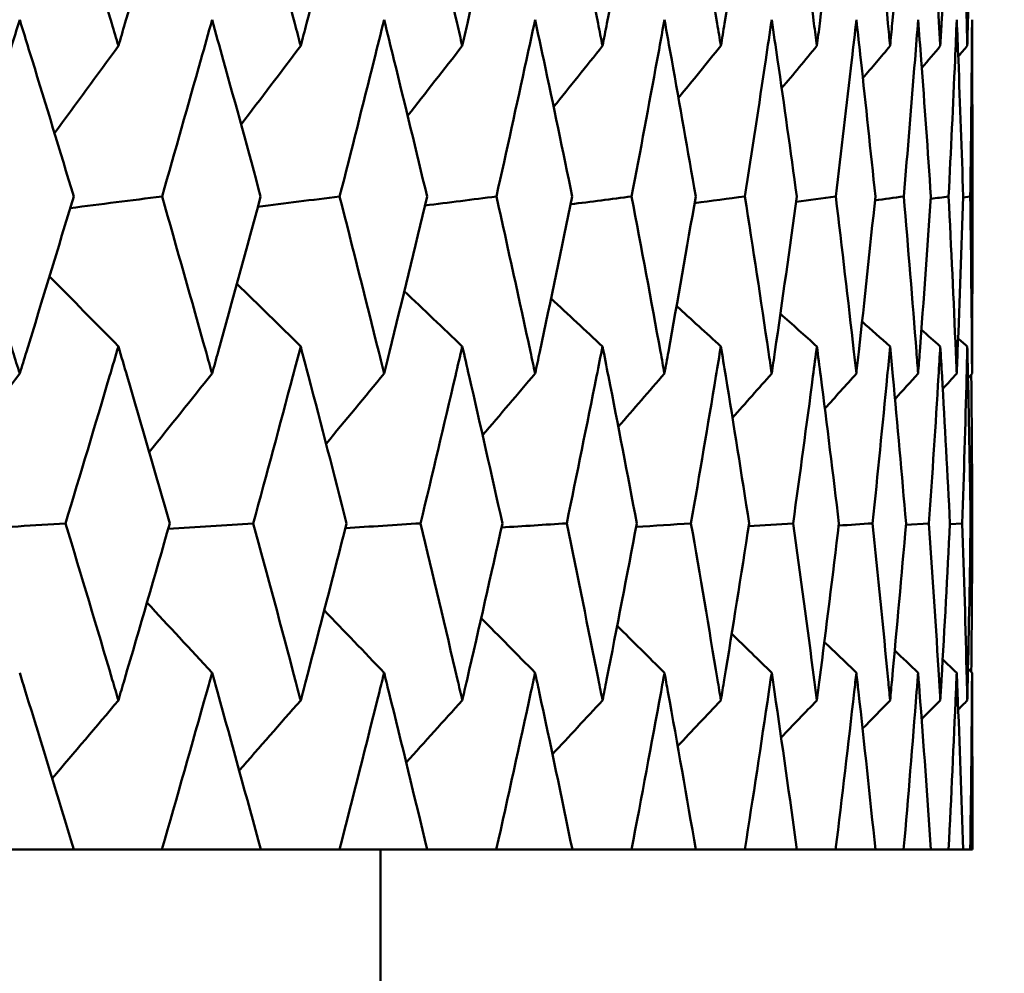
# Model space of a CAD drawing. Header units: millimetres. Extents: x 172 to 1631, y 500 to 2693.
# Tile 126 of 218: x 701.01 to 704.34, y 730.28 to 733.5. Entities that reach past the tile are written whole.
import ezdxf

# ---------------------------------------------------------------- set-up
doc = ezdxf.new("R2010")
doc.units = ezdxf.units.MM
doc.header["$LTSCALE"] = 10
doc.layers.add('Widoczne (ISO)', color=7, linetype='Continuous', lineweight=50)

msp = doc.modelspace()

# ---------------------------------------------------------------- linework, layer by layer
at = {"layer": 'Widoczne (ISO)'}
for p, q in [((704.2343, 733.1593), (704.2343, 732.6528)), ((704.2032, 732.903), (704.2271, 732.9064)), ((704.0097, 731.7959), (704.0878, 731.8012)), ((704.1584, 731.7983), (704.2003, 731.8012)), ((704.2284, 731.8008), (704.234, 731.8012)), ((704.2343, 730.9524), (704.2343, 730.6986)), ((700.8271, 730.6986), (701.198, 730.6986)), ((701.4955, 730.6986), (701.198, 730.6986)), ((701.4955, 730.6986), (701.8297, 730.6986)), ((702.0957, 730.6986), (701.8297, 730.6986)), ((702.0957, 730.6986), (702.392, 730.6986)), ((702.2343, 729.6986), (702.2343, 730.6986)), ((702.6255, 730.6986), (702.392, 730.6986)), ((702.6255, 730.6986), (702.8826, 730.6986)), ((703.0827, 730.6986), (702.8826, 730.6986)), ((703.0827, 730.6986), (703.2996, 730.6986)), ((703.4654, 730.6986), (703.2996, 730.6986)), ((703.4654, 730.6986), (703.6414, 730.6986)), ((703.7723, 730.6986), (703.6414, 730.6986)), ((703.7723, 730.6986), (703.9066, 730.6986)), ((704.0021, 730.6986), (703.9066, 730.6986)), ((704.0021, 730.6986), (704.0942, 730.6986)), ((704.1539, 730.6986), (704.0942, 730.6986)), ((704.1539, 730.6986), (704.2034, 730.6986)), ((704.2271, 730.6986), (704.2034, 730.6986)), ((704.2271, 730.6986), (704.2343, 730.6986))]:
    msp.add_line(p, q, dxfattribs=at)
msp.add_circle((684.2343, 768.6986), 50, dxfattribs=at)
for points, knots in [([(701.1708, 734.0132), (701.2232, 733.8391), (701.275, 733.6651), (701.3336, 733.4658), (701.3411, 733.4405), (701.3485, 733.4152)], [0.01556037, 0.01556037, 0.01556037, 0.01556037, 0.07555527, 0.07555527, 0.08428623, 0.08428623, 0.08428623, 0.08428623]), ([(701.3485, 733.4152), (701.3559, 733.4404), (701.3633, 733.4657), (701.4215, 733.665), (701.4717, 733.8391), (701.5213, 734.0132)], [0.06686277, 0.06686277, 0.06686277, 0.06686277, 0.07557848, 0.07557848, 0.13558897, 0.13558897, 0.13558897, 0.13558897]), ([(701.8053, 734.0132), (701.8523, 733.8391), (701.8988, 733.6651), (701.9513, 733.4658), (701.9579, 733.4405), (701.9645, 733.4152)], [0.01556037, 0.01556037, 0.01556037, 0.01556037, 0.07555527, 0.07555527, 0.08428623, 0.08428623, 0.08428623, 0.08428623]), ([(701.9645, 733.4152), (701.9712, 733.4404), (701.9778, 733.4657), (702.0298, 733.665), (702.0746, 733.8391), (702.1187, 734.0132)], [0.06686277, 0.06686277, 0.06686277, 0.06686277, 0.07557848, 0.07557848, 0.13558897, 0.13558897, 0.13558897, 0.13558897]), ([(702.3705, 734.0132), (702.412, 733.8391), (702.4529, 733.6651), (702.499, 733.4658), (702.5048, 733.4405), (702.5106, 733.4152)], [0.01556037, 0.01556037, 0.01556037, 0.01556037, 0.07555527, 0.07555527, 0.08428623, 0.08428623, 0.08428623, 0.08428623]), ([(702.5106, 733.4152), (702.5164, 733.4404), (702.5222, 733.4657), (702.5679, 733.665), (702.6071, 733.8391), (702.6455, 734.0132)], [0.06686277, 0.06686277, 0.06686277, 0.06686277, 0.07557848, 0.07557848, 0.13558897, 0.13558897, 0.13558897, 0.13558897]), ([(702.864, 734.0132), (702.8999, 733.8391), (702.9351, 733.6651), (702.9746, 733.4658), (702.9796, 733.4405), (702.9846, 733.4152)], [0.01556037, 0.01556037, 0.01556037, 0.01556037, 0.07555527, 0.07555527, 0.08428623, 0.08428623, 0.08428623, 0.08428623]), ([(702.9846, 733.4152), (702.9896, 733.4404), (702.9945, 733.4657), (703.0336, 733.665), (703.067, 733.8391), (703.0997, 734.0132)], [0.06686277, 0.06686277, 0.06686277, 0.06686277, 0.07557848, 0.07557848, 0.13558897, 0.13558897, 0.13558897, 0.13558897]), ([(703.2841, 734.0132), (703.3141, 733.8391), (703.3434, 733.6651), (703.3762, 733.4658), (703.3804, 733.4405), (703.3845, 733.4152)], [0.01556037, 0.01556037, 0.01556037, 0.01556037, 0.07555527, 0.07555527, 0.08428623, 0.08428623, 0.08428623, 0.08428623]), ([(703.3845, 733.4152), (703.3887, 733.4404), (703.3928, 733.4657), (703.4251, 733.665), (703.4526, 733.8391), (703.4794, 734.0132)], [0.06686277, 0.06686277, 0.06686277, 0.06686277, 0.07557848, 0.07557848, 0.13558897, 0.13558897, 0.13558897, 0.13558897]), ([(703.629, 734.0132), (703.653, 733.8391), (703.6764, 733.6651), (703.7023, 733.4658), (703.7056, 733.4405), (703.7089, 733.4152)], [0.01556037, 0.01556037, 0.01556037, 0.01556037, 0.07555527, 0.07555527, 0.08428623, 0.08428623, 0.08428623, 0.08428623]), ([(703.7089, 733.4152), (703.7122, 733.4404), (703.7154, 733.4657), (703.7409, 733.665), (703.7624, 733.8391), (703.7832, 734.0132)], [0.06686277, 0.06686277, 0.06686277, 0.06686277, 0.07557848, 0.07557848, 0.13558897, 0.13558897, 0.13558897, 0.13558897]), ([(703.8973, 734.0132), (703.9153, 733.8391), (703.9326, 733.6651), (703.9516, 733.4658), (703.954, 733.4405), (703.9564, 733.4152)], [0.01556037, 0.01556037, 0.01556037, 0.01556037, 0.07555527, 0.07555527, 0.08428623, 0.08428623, 0.08428623, 0.08428623]), ([(703.9564, 733.4152), (703.9588, 733.4404), (703.9612, 733.4657), (703.9797, 733.665), (703.9951, 733.8391), (704.0098, 734.0132)], [0.06686277, 0.06686277, 0.06686277, 0.06686277, 0.07557848, 0.07557848, 0.13558897, 0.13558897, 0.13558897, 0.13558897]), ([(704.0881, 734.0132), (704.1, 733.8391), (704.1111, 733.6651), (704.1231, 733.4658), (704.1246, 733.4405), (704.1261, 733.4152)], [0.01556037, 0.01556037, 0.01556037, 0.01556037, 0.07555527, 0.07555527, 0.08428623, 0.08428623, 0.08428623, 0.08428623]), ([(704.1261, 733.4152), (704.1276, 733.4404), (704.1291, 733.4657), (704.1405, 733.665), (704.1498, 733.8391), (704.1584, 734.0132)], [0.06686277, 0.06686277, 0.06686277, 0.06686277, 0.07557848, 0.07557848, 0.13558897, 0.13558897, 0.13558897, 0.13558897]), ([(704.2004, 734.0132), (704.2062, 733.8391), (704.2112, 733.6651), (704.2161, 733.4658), (704.2167, 733.4405), (704.2173, 733.4152)], [0.01556037, 0.01556037, 0.01556037, 0.01556037, 0.07555527, 0.07555527, 0.08428623, 0.08428623, 0.08428623, 0.08428623]), ([(704.2173, 733.4152), (704.2179, 733.4404), (704.2184, 733.4657), (704.2228, 733.665), (704.226, 733.8391), (704.2284, 734.0132)], [0.06686277, 0.06686277, 0.06686277, 0.06686277, 0.07557848, 0.07557848, 0.13558897, 0.13558897, 0.13558897, 0.13558897]), ([(701.015, 733.5039), (701.001, 733.4588), (700.987, 733.4137), (700.925, 733.2145), (700.8766, 733.0604), (700.8276, 732.9064)], [0.04598621, 0.04598621, 0.04598621, 0.04598621, 0.06155279, 0.06155279, 0.11473062, 0.11473062, 0.11473062, 0.11473062]), ([(701.1975, 732.9064), (701.151, 733.0604), (701.1041, 733.2145), (701.0429, 733.4137), (701.0289, 733.4588), (701.015, 733.5039)], [0.00838421, 0.00838421, 0.00838421, 0.00838421, 0.06155515, 0.06155515, 0.07712864, 0.07712864, 0.07712864, 0.07712864]), ([(701.6651, 733.5039), (701.6525, 733.4588), (701.6399, 733.4137), (701.584, 733.2145), (701.5402, 733.0604), (701.496, 732.9064)], [0.04598621, 0.04598621, 0.04598621, 0.04598621, 0.06155279, 0.06155279, 0.11473062, 0.11473062, 0.11473062, 0.11473062]), ([(701.8292, 732.9064), (701.7876, 733.0604), (701.7454, 733.2145), (701.6902, 733.4137), (701.6777, 733.4588), (701.6651, 733.5039)], [0.00838421, 0.00838421, 0.00838421, 0.00838421, 0.06155515, 0.06155515, 0.07712864, 0.07712864, 0.07712864, 0.07712864]), ([(702.2465, 733.5039), (702.2353, 733.4588), (702.2241, 733.4137), (702.1745, 733.2145), (702.1356, 733.0604), (702.0962, 732.9064)], [0.04598621, 0.04598621, 0.04598621, 0.04598621, 0.06155279, 0.06155279, 0.11473062, 0.11473062, 0.11473062, 0.11473062]), ([(702.3916, 732.9064), (702.3548, 733.0604), (702.3176, 733.2145), (702.2687, 733.4137), (702.2576, 733.4588), (702.2465, 733.5039)], [0.00838421, 0.00838421, 0.00838421, 0.00838421, 0.06155515, 0.06155515, 0.07712864, 0.07712864, 0.07712864, 0.07712864]), ([(702.7567, 733.5039), (702.7471, 733.4588), (702.7373, 733.4137), (702.6942, 733.2145), (702.6603, 733.0604), (702.6259, 732.9064)], [0.04598621, 0.04598621, 0.04598621, 0.04598621, 0.06155279, 0.06155279, 0.11473062, 0.11473062, 0.11473062, 0.11473062]), ([(702.8823, 732.9064), (702.8506, 733.0604), (702.8184, 733.2145), (702.7761, 733.4137), (702.7664, 733.4588), (702.7567, 733.5039)], [0.00838421, 0.00838421, 0.00838421, 0.00838421, 0.06155515, 0.06155515, 0.07712864, 0.07712864, 0.07712864, 0.07712864]), ([(703.1939, 733.5039), (703.1857, 733.4588), (703.1775, 733.4137), (703.141, 733.2145), (703.1123, 733.0604), (703.083, 732.9064)], [0.04598621, 0.04598621, 0.04598621, 0.04598621, 0.06155279, 0.06155279, 0.11473062, 0.11473062, 0.11473062, 0.11473062]), ([(703.2994, 732.9064), (703.2729, 733.0604), (703.2458, 733.2145), (703.2102, 733.4137), (703.2021, 733.4588), (703.1939, 733.5039)], [0.00838421, 0.00838421, 0.00838421, 0.00838421, 0.06155515, 0.06155515, 0.07712864, 0.07712864, 0.07712864, 0.07712864]), ([(703.5562, 733.5039), (703.5496, 733.4588), (703.5429, 733.4137), (703.5133, 733.2145), (703.4898, 733.0604), (703.4657, 732.9064)], [0.04598621, 0.04598621, 0.04598621, 0.04598621, 0.06155279, 0.06155279, 0.11473062, 0.11473062, 0.11473062, 0.11473062]), ([(703.6412, 732.9064), (703.62, 733.0604), (703.5983, 733.2145), (703.5694, 733.4137), (703.5629, 733.4588), (703.5562, 733.5039)], [0.00838421, 0.00838421, 0.00838421, 0.00838421, 0.06155515, 0.06155515, 0.07712864, 0.07712864, 0.07712864, 0.07712864]), ([(703.8423, 733.5039), (703.8373, 733.4588), (703.8322, 733.4137), (703.8094, 733.2145), (703.7913, 733.0604), (703.7725, 732.9064)], [0.04598621, 0.04598621, 0.04598621, 0.04598621, 0.06155279, 0.06155279, 0.11473062, 0.11473062, 0.11473062, 0.11473062]), ([(703.9065, 732.9064), (703.8906, 733.0604), (703.8743, 733.2145), (703.8524, 733.4137), (703.8474, 733.4588), (703.8423, 733.5039)], [0.00838421, 0.00838421, 0.00838421, 0.00838421, 0.06155515, 0.06155515, 0.07712864, 0.07712864, 0.07712864, 0.07712864]), ([(704.051, 733.5039), (704.0476, 733.4588), (704.0441, 733.4137), (704.0283, 733.2145), (704.0156, 733.0604), (704.0023, 732.9064)], [0.04598621, 0.04598621, 0.04598621, 0.04598621, 0.06155279, 0.06155279, 0.11473062, 0.11473062, 0.11473062, 0.11473062]), ([(704.0941, 732.9064), (704.0837, 733.0604), (704.0728, 733.2145), (704.0579, 733.4137), (704.0545, 733.4588), (704.051, 733.5039)], [0.00838421, 0.00838421, 0.00838421, 0.00838421, 0.06155515, 0.06155515, 0.07712864, 0.07712864, 0.07712864, 0.07712864]), ([(704.1815, 733.5039), (704.1797, 733.4588), (704.1778, 733.4137), (704.1691, 733.2145), (704.1618, 733.0604), (704.154, 732.9064)], [0.04598621, 0.04598621, 0.04598621, 0.04598621, 0.06155279, 0.06155279, 0.11473062, 0.11473062, 0.11473062, 0.11473062]), ([(704.2033, 732.9064), (704.1984, 733.0604), (704.193, 733.2145), (704.1852, 733.4137), (704.1834, 733.4588), (704.1815, 733.5039)], [0.00838421, 0.00838421, 0.00838421, 0.00838421, 0.06155515, 0.06155515, 0.07712864, 0.07712864, 0.07712864, 0.07712864]), ([(704.2333, 733.5039), (704.233, 733.4588), (704.2327, 733.4137), (704.2312, 733.2145), (704.2294, 733.0604), (704.2271, 732.9064)], [0.04598621, 0.04598621, 0.04598621, 0.04598621, 0.06155279, 0.06155279, 0.11473062, 0.11473062, 0.11473062, 0.11473062]), ([(704.2343, 733.1593), (704.2343, 733.229), (704.2341, 733.2988), (704.2337, 733.4137), (704.2335, 733.4588), (704.2333, 733.5039)], [0.0374812, 0.0374812, 0.0374812, 0.0374812, 0.06155515, 0.06155515, 0.07712864, 0.07712864, 0.07712864, 0.07712864]), ([(700.8276, 732.9064), (700.8831, 732.7312), (700.938, 732.5561), (700.9998, 732.3565), (701.0074, 732.332), (701.015, 732.3075)], [0.01044349, 0.01044349, 0.01044349, 0.01044349, 0.07085106, 0.07085106, 0.07930241, 0.07930241, 0.07930241, 0.07930241]), ([(701.015, 732.3075), (701.0225, 732.332), (701.0301, 732.3564), (701.0915, 732.556), (701.1448, 732.7312), (701.1975, 732.9064)], [0.06241522, 0.06241522, 0.06241522, 0.06241522, 0.0708546, 0.0708546, 0.13127416, 0.13127416, 0.13127416, 0.13127416]), ([(701.496, 732.9064), (701.5461, 732.7312), (701.5957, 732.5561), (701.6515, 732.3565), (701.6583, 732.332), (701.6651, 732.3075)], [0.01044349, 0.01044349, 0.01044349, 0.01044349, 0.07085106, 0.07085106, 0.07930241, 0.07930241, 0.07930241, 0.07930241]), ([(701.6651, 732.3075), (701.6719, 732.332), (701.6787, 732.3564), (701.7341, 732.556), (701.782, 732.7312), (701.8292, 732.9064)], [0.06241522, 0.06241522, 0.06241522, 0.06241522, 0.0708546, 0.0708546, 0.13127416, 0.13127416, 0.13127416, 0.13127416]), ([(702.0962, 732.9064), (702.1408, 732.7312), (702.1849, 732.5561), (702.2344, 732.3565), (702.2404, 732.332), (702.2465, 732.3075)], [0.01044349, 0.01044349, 0.01044349, 0.01044349, 0.07085106, 0.07085106, 0.07930241, 0.07930241, 0.07930241, 0.07930241]), ([(702.2465, 732.3075), (702.2525, 732.332), (702.2585, 732.3564), (702.3076, 732.556), (702.3499, 732.7312), (702.3916, 732.9064)], [0.06241522, 0.06241522, 0.06241522, 0.06241522, 0.0708546, 0.0708546, 0.13127416, 0.13127416, 0.13127416, 0.13127416]), ([(702.6259, 732.9064), (702.6649, 732.7312), (702.7033, 732.5561), (702.7462, 732.3565), (702.7515, 732.332), (702.7567, 732.3075)], [0.01044349, 0.01044349, 0.01044349, 0.01044349, 0.07085106, 0.07085106, 0.07930241, 0.07930241, 0.07930241, 0.07930241]), ([(702.7567, 732.3075), (702.762, 732.332), (702.7672, 732.3564), (702.8097, 732.556), (702.8464, 732.7312), (702.8823, 732.9064)], [0.06241522, 0.06241522, 0.06241522, 0.06241522, 0.0708546, 0.0708546, 0.13127416, 0.13127416, 0.13127416, 0.13127416]), ([(703.083, 732.9064), (703.1162, 732.7312), (703.1487, 732.5561), (703.185, 732.3565), (703.1895, 732.332), (703.1939, 732.3075)], [0.01044349, 0.01044349, 0.01044349, 0.01044349, 0.07085106, 0.07085106, 0.07930241, 0.07930241, 0.07930241, 0.07930241]), ([(703.1939, 732.3075), (703.1983, 732.332), (703.2027, 732.3564), (703.2386, 732.556), (703.2693, 732.7312), (703.2994, 732.9064)], [0.06241522, 0.06241522, 0.06241522, 0.06241522, 0.0708546, 0.0708546, 0.13127416, 0.13127416, 0.13127416, 0.13127416]), ([(703.4657, 732.9064), (703.493, 732.7312), (703.5196, 732.5561), (703.549, 732.3565), (703.5527, 732.332), (703.5562, 732.3075)], [0.01044349, 0.01044349, 0.01044349, 0.01044349, 0.07085106, 0.07085106, 0.07930241, 0.07930241, 0.07930241, 0.07930241]), ([(703.5562, 732.3075), (703.5598, 732.332), (703.5634, 732.3564), (703.5924, 732.556), (703.6172, 732.7312), (703.6412, 732.9064)], [0.06241522, 0.06241522, 0.06241522, 0.06241522, 0.0708546, 0.0708546, 0.13127416, 0.13127416, 0.13127416, 0.13127416]), ([(703.7725, 732.9064), (703.7938, 732.7312), (703.8143, 732.5561), (703.8368, 732.3565), (703.8396, 732.332), (703.8423, 732.3075)], [0.01044349, 0.01044349, 0.01044349, 0.01044349, 0.07085106, 0.07085106, 0.07930241, 0.07930241, 0.07930241, 0.07930241]), ([(703.8423, 732.3075), (703.8451, 732.332), (703.8478, 732.3564), (703.8699, 732.556), (703.8885, 732.7312), (703.9065, 732.9064)], [0.06241522, 0.06241522, 0.06241522, 0.06241522, 0.0708546, 0.0708546, 0.13127416, 0.13127416, 0.13127416, 0.13127416]), ([(704.0023, 732.9064), (704.0174, 732.7312), (704.0317, 732.5561), (704.0473, 732.3565), (704.0492, 732.332), (704.051, 732.3075)], [0.01044349, 0.01044349, 0.01044349, 0.01044349, 0.07085106, 0.07085106, 0.07930241, 0.07930241, 0.07930241, 0.07930241]), ([(704.051, 732.3075), (704.0529, 732.332), (704.0548, 732.3564), (704.0698, 732.556), (704.0823, 732.7312), (704.0941, 732.9064)], [0.06241522, 0.06241522, 0.06241522, 0.06241522, 0.0708546, 0.0708546, 0.13127416, 0.13127416, 0.13127416, 0.13127416]), ([(704.154, 732.9064), (704.1629, 732.7312), (704.171, 732.5561), (704.1795, 732.3565), (704.1805, 732.332), (704.1815, 732.3075)], [0.01044349, 0.01044349, 0.01044349, 0.01044349, 0.07085106, 0.07085106, 0.07930241, 0.07930241, 0.07930241, 0.07930241]), ([(704.1815, 732.3075), (704.1825, 732.332), (704.1835, 732.3564), (704.1915, 732.556), (704.1978, 732.7312), (704.2033, 732.9064)], [0.06241522, 0.06241522, 0.06241522, 0.06241522, 0.0708546, 0.0708546, 0.13127416, 0.13127416, 0.13127416, 0.13127416]), ([(704.2271, 732.9064), (704.2297, 732.7312), (704.2317, 732.5561), (704.233, 732.3565), (704.2332, 732.332), (704.2333, 732.3075)], [0.01044349, 0.01044349, 0.01044349, 0.01044349, 0.07085106, 0.07085106, 0.07930241, 0.07930241, 0.07930241, 0.07930241]), ([(704.2333, 732.3075), (704.2334, 732.332), (704.2336, 732.3564), (704.2341, 732.4715), (704.2343, 732.5621), (704.2343, 732.6528)], [0.06241522, 0.06241522, 0.06241522, 0.06241522, 0.0708546, 0.0708546, 0.10211856, 0.10211856, 0.10211856, 0.10211856]), ([(701.3485, 732.3995), (701.3386, 732.366), (701.3288, 732.3326), (701.2698, 732.1332), (701.2201, 731.9672), (701.1698, 731.8012)], [0.04993807, 0.04993807, 0.04993807, 0.04993807, 0.0614821, 0.0614821, 0.11877783, 0.11877783, 0.11877783, 0.11877783]), ([(701.5222, 731.8012), (701.4747, 731.9672), (701.4266, 732.1331), (701.3682, 732.3325), (701.3583, 732.366), (701.3485, 732.3995)], [0.00418374, 0.00418374, 0.00418374, 0.00418374, 0.06147247, 0.06147247, 0.07302352, 0.07302352, 0.07302352, 0.07302352]), ([(701.9645, 732.3995), (701.9557, 732.366), (701.9469, 732.3326), (701.8941, 732.1332), (701.8495, 731.9672), (701.8044, 731.8012)], [0.04993807, 0.04993807, 0.04993807, 0.04993807, 0.0614821, 0.0614821, 0.11877783, 0.11877783, 0.11877783, 0.11877783]), ([(702.1196, 731.8012), (702.0773, 731.9672), (702.0344, 732.1331), (701.9821, 732.3325), (701.9734, 732.366), (701.9645, 732.3995)], [0.00418374, 0.00418374, 0.00418374, 0.00418374, 0.06147247, 0.06147247, 0.07302352, 0.07302352, 0.07302352, 0.07302352]), ([(702.5106, 732.3995), (702.5029, 732.366), (702.4951, 732.3326), (702.4487, 732.1332), (702.4095, 731.9672), (702.3697, 731.8012)], [0.04993807, 0.04993807, 0.04993807, 0.04993807, 0.0614821, 0.0614821, 0.11877783, 0.11877783, 0.11877783, 0.11877783]), ([(702.6463, 731.8012), (702.6094, 731.9672), (702.5719, 732.1331), (702.5261, 732.3325), (702.5184, 732.366), (702.5106, 732.3995)], [0.00418374, 0.00418374, 0.00418374, 0.00418374, 0.06147247, 0.06147247, 0.07302352, 0.07302352, 0.07302352, 0.07302352]), ([(702.9846, 732.3995), (702.9779, 732.366), (702.9713, 732.3326), (702.9315, 732.1332), (702.8977, 731.9672), (702.8634, 731.8012)], [0.04993807, 0.04993807, 0.04993807, 0.04993807, 0.0614821, 0.0614821, 0.11877783, 0.11877783, 0.11877783, 0.11877783]), ([(703.1004, 731.8012), (703.069, 731.9672), (703.037, 732.1331), (702.9978, 732.3325), (702.9912, 732.366), (702.9846, 732.3995)], [0.00418374, 0.00418374, 0.00418374, 0.00418374, 0.06147247, 0.06147247, 0.07302352, 0.07302352, 0.07302352, 0.07302352]), ([(703.3845, 732.3995), (703.379, 732.366), (703.3735, 732.3326), (703.3405, 732.1332), (703.3123, 731.9672), (703.2835, 731.8012)], [0.04993807, 0.04993807, 0.04993807, 0.04993807, 0.0614821, 0.0614821, 0.11877783, 0.11877783, 0.11877783, 0.11877783]), ([(703.48, 731.8012), (703.4543, 731.9672), (703.4279, 732.1331), (703.3955, 732.3325), (703.39, 732.366), (703.3845, 732.3995)], [0.00418374, 0.00418374, 0.00418374, 0.00418374, 0.06147247, 0.06147247, 0.07302352, 0.07302352, 0.07302352, 0.07302352]), ([(703.7089, 732.3995), (703.7046, 732.366), (703.7002, 732.3326), (703.674, 732.1332), (703.6516, 731.9672), (703.6285, 731.8012)], [0.04993807, 0.04993807, 0.04993807, 0.04993807, 0.0614821, 0.0614821, 0.11877783, 0.11877783, 0.11877783, 0.11877783]), ([(703.7836, 731.8012), (703.7637, 731.9672), (703.7431, 732.1331), (703.7175, 732.3325), (703.7132, 732.366), (703.7089, 732.3995)], [0.00418374, 0.00418374, 0.00418374, 0.00418374, 0.06147247, 0.06147247, 0.07302352, 0.07302352, 0.07302352, 0.07302352]), ([(703.9564, 732.3995), (703.9532, 732.366), (703.9501, 732.3326), (703.9309, 732.1332), (703.9143, 731.9672), (703.897, 731.8012)], [0.04993807, 0.04993807, 0.04993807, 0.04993807, 0.0614821, 0.0614821, 0.11877783, 0.11877783, 0.11877783, 0.11877783]), ([(704.0101, 731.8012), (703.996, 731.9672), (703.9812, 732.1331), (703.9627, 732.3325), (703.9596, 732.366), (703.9564, 732.3995)], [0.00418374, 0.00418374, 0.00418374, 0.00418374, 0.06147247, 0.06147247, 0.07302352, 0.07302352, 0.07302352, 0.07302352]), ([(704.1261, 732.3995), (704.1241, 732.366), (704.1221, 732.3326), (704.11, 732.1332), (704.0993, 731.9672), (704.0878, 731.8012)], [0.04993807, 0.04993807, 0.04993807, 0.04993807, 0.0614821, 0.0614821, 0.11877783, 0.11877783, 0.11877783, 0.11877783]), ([(704.1586, 731.8012), (704.1504, 731.9672), (704.1415, 732.1331), (704.13, 732.3325), (704.1281, 732.366), (704.1261, 732.3995)], [0.00418374, 0.00418374, 0.00418374, 0.00418374, 0.06147247, 0.06147247, 0.07302352, 0.07302352, 0.07302352, 0.07302352]), ([(704.2173, 732.3995), (704.2165, 732.366), (704.2157, 732.3326), (704.2107, 732.1332), (704.2058, 731.9672), (704.2003, 731.8012)], [0.04993807, 0.04993807, 0.04993807, 0.04993807, 0.0614821, 0.0614821, 0.11877783, 0.11877783, 0.11877783, 0.11877783]), ([(704.2284, 731.8012), (704.2261, 731.9672), (704.2232, 732.1331), (704.2188, 732.3325), (704.2181, 732.366), (704.2173, 732.3995)], [0.00418374, 0.00418374, 0.00418374, 0.00418374, 0.06147247, 0.06147247, 0.07302352, 0.07302352, 0.07302352, 0.07302352]), ([(704.2307, 732.3047), (704.2307, 732.3028), (704.2307, 732.301), (704.2325, 732.1332), (704.2336, 731.9672), (704.234, 731.8012)], [0.06084734, 0.06084734, 0.06084734, 0.06084734, 0.0614821, 0.0614821, 0.11877783, 0.11877783, 0.11877783, 0.11877783]), ([(701.1698, 731.8012), (701.2231, 731.625), (701.2758, 731.4487), (701.3348, 731.2493), (701.3416, 731.2261), (701.3485, 731.2028)], [0.00523804, 0.00523804, 0.00523804, 0.00523804, 0.06606705, 0.06606705, 0.07409033, 0.07409033, 0.07409033, 0.07409033]), ([(701.3485, 731.2028), (701.3553, 731.226), (701.3622, 731.2493), (701.4207, 731.4487), (701.4718, 731.6249), (701.5222, 731.8012)], [0.05804162, 0.05804162, 0.05804162, 0.05804162, 0.06605559, 0.06605559, 0.12689392, 0.12689392, 0.12689392, 0.12689392]), ([(701.8044, 731.8012), (701.8523, 731.625), (701.8995, 731.4487), (701.9523, 731.2493), (701.9584, 731.2261), (701.9645, 731.2028)], [0.00523804, 0.00523804, 0.00523804, 0.00523804, 0.06606705, 0.06606705, 0.07409033, 0.07409033, 0.07409033, 0.07409033]), ([(701.9645, 731.2028), (701.9707, 731.226), (701.9768, 731.2493), (702.0291, 731.4487), (702.0747, 731.6249), (702.1196, 731.8012)], [0.05804162, 0.05804162, 0.05804162, 0.05804162, 0.06605559, 0.06605559, 0.12689392, 0.12689392, 0.12689392, 0.12689392]), ([(702.3697, 731.8012), (702.4119, 731.625), (702.4535, 731.4487), (702.4999, 731.2493), (702.5052, 731.2261), (702.5106, 731.2028)], [0.00523804, 0.00523804, 0.00523804, 0.00523804, 0.06606705, 0.06606705, 0.07409033, 0.07409033, 0.07409033, 0.07409033]), ([(702.5106, 731.2028), (702.516, 731.226), (702.5213, 731.2493), (702.5673, 731.4487), (702.6071, 731.6249), (702.6463, 731.8012)], [0.05804162, 0.05804162, 0.05804162, 0.05804162, 0.06605559, 0.06605559, 0.12689392, 0.12689392, 0.12689392, 0.12689392]), ([(702.8634, 731.8012), (702.8998, 731.625), (702.9356, 731.4487), (702.9753, 731.2493), (702.98, 731.2261), (702.9846, 731.2028)], [0.00523804, 0.00523804, 0.00523804, 0.00523804, 0.06606705, 0.06606705, 0.07409033, 0.07409033, 0.07409033, 0.07409033]), ([(702.9846, 731.2028), (702.9892, 731.226), (702.9938, 731.2493), (703.0331, 731.4487), (703.0671, 731.6249), (703.1004, 731.8012)], [0.05804162, 0.05804162, 0.05804162, 0.05804162, 0.06605559, 0.06605559, 0.12689392, 0.12689392, 0.12689392, 0.12689392]), ([(703.2835, 731.8012), (703.3141, 731.625), (703.3439, 731.4487), (703.3769, 731.2493), (703.3807, 731.2261), (703.3845, 731.2028)], [0.00523804, 0.00523804, 0.00523804, 0.00523804, 0.06606705, 0.06606705, 0.07409033, 0.07409033, 0.07409033, 0.07409033]), ([(703.3845, 731.2028), (703.3883, 731.226), (703.3921, 731.2493), (703.4247, 731.4487), (703.4527, 731.6249), (703.48, 731.8012)], [0.05804162, 0.05804162, 0.05804162, 0.05804162, 0.06605559, 0.06605559, 0.12689392, 0.12689392, 0.12689392, 0.12689392]), ([(703.6285, 731.8012), (703.653, 731.625), (703.6768, 731.4487), (703.7029, 731.2493), (703.7059, 731.2261), (703.7089, 731.2028)], [0.00523804, 0.00523804, 0.00523804, 0.00523804, 0.06606705, 0.06606705, 0.07409033, 0.07409033, 0.07409033, 0.07409033]), ([(703.7089, 731.2028), (703.7119, 731.226), (703.7149, 731.2493), (703.7405, 731.4487), (703.7625, 731.6249), (703.7836, 731.8012)], [0.05804162, 0.05804162, 0.05804162, 0.05804162, 0.06605559, 0.06605559, 0.12689392, 0.12689392, 0.12689392, 0.12689392]), ([(703.897, 731.8012), (703.9153, 731.625), (703.9329, 731.4487), (703.952, 731.2493), (703.9542, 731.2261), (703.9564, 731.2028)], [0.00523804, 0.00523804, 0.00523804, 0.00523804, 0.06606705, 0.06606705, 0.07409033, 0.07409033, 0.07409033, 0.07409033]), ([(703.9564, 731.2028), (703.9586, 731.226), (703.9608, 731.2493), (703.9794, 731.4487), (703.9952, 731.6249), (704.0101, 731.8012)], [0.05804162, 0.05804162, 0.05804162, 0.05804162, 0.06605559, 0.06605559, 0.12689392, 0.12689392, 0.12689392, 0.12689392]), ([(704.0878, 731.8012), (704.0999, 731.625), (704.1113, 731.4487), (704.1233, 731.2493), (704.1247, 731.2261), (704.1261, 731.2028)], [0.00523804, 0.00523804, 0.00523804, 0.00523804, 0.06606705, 0.06606705, 0.07409033, 0.07409033, 0.07409033, 0.07409033]), ([(704.1261, 731.2028), (704.1275, 731.226), (704.1288, 731.2493), (704.1404, 731.4487), (704.1499, 731.6249), (704.1586, 731.8012)], [0.05804162, 0.05804162, 0.05804162, 0.05804162, 0.06605559, 0.06605559, 0.12689392, 0.12689392, 0.12689392, 0.12689392]), ([(704.2003, 731.8012), (704.2062, 731.625), (704.2113, 731.4487), (704.2162, 731.2493), (704.2167, 731.2261), (704.2173, 731.2028)], [0.00523804, 0.00523804, 0.00523804, 0.00523804, 0.06606705, 0.06606705, 0.07409033, 0.07409033, 0.07409033, 0.07409033]), ([(704.2173, 731.2028), (704.2178, 731.226), (704.2183, 731.2493), (704.2228, 731.4487), (704.226, 731.6249), (704.2284, 731.8012)], [0.05804162, 0.05804162, 0.05804162, 0.05804162, 0.06605559, 0.06605559, 0.12689392, 0.12689392, 0.12689392, 0.12689392]), ([(701.198, 730.6986), (701.1443, 730.8762), (701.09, 731.0539), (701.0283, 731.2531), (701.0217, 731.2747), (701.015, 731.2962)], [0, 0, 0, 0, 0.06135239, 0.06135239, 0.06879633, 0.06879633, 0.06879633, 0.06879633]), ([(701.6651, 731.2962), (701.6591, 731.2747), (701.6531, 731.2531), (701.5972, 731.0539), (701.5467, 730.8763), (701.4955, 730.6986)], [0.05393723, 0.05393723, 0.05393723, 0.05393723, 0.06137399, 0.06137399, 0.12273355, 0.12273355, 0.12273355, 0.12273355]), ([(701.8297, 730.6986), (701.7815, 730.8762), (701.7327, 731.0539), (701.6772, 731.2531), (701.6711, 731.2747), (701.6651, 731.2962)], [0, 0, 0, 0, 0.06135239, 0.06135239, 0.06879633, 0.06879633, 0.06879633, 0.06879633]), ([(702.2465, 731.2962), (702.2411, 731.2747), (702.2358, 731.2531), (702.1862, 731.0539), (702.1413, 730.8763), (702.0957, 730.6986)], [0.05393723, 0.05393723, 0.05393723, 0.05393723, 0.06137399, 0.06137399, 0.12273355, 0.12273355, 0.12273355, 0.12273355]), ([(702.392, 730.6986), (702.3495, 730.8762), (702.3063, 731.0539), (702.2571, 731.2531), (702.2518, 731.2747), (702.2465, 731.2962)], [0, 0, 0, 0, 0.06135239, 0.06135239, 0.06879633, 0.06879633, 0.06879633, 0.06879633]), ([(702.7567, 731.2962), (702.7521, 731.2747), (702.7475, 731.2531), (702.7044, 731.0539), (702.6653, 730.8763), (702.6255, 730.6986)], [0.05393723, 0.05393723, 0.05393723, 0.05393723, 0.06137399, 0.06137399, 0.12273355, 0.12273355, 0.12273355, 0.12273355]), ([(702.8826, 730.6986), (702.846, 730.8762), (702.8086, 731.0539), (702.766, 731.2531), (702.7614, 731.2747), (702.7567, 731.2962)], [0, 0, 0, 0, 0.06135239, 0.06135239, 0.06879633, 0.06879633, 0.06879633, 0.06879633]), ([(703.1939, 731.2962), (703.19, 731.2747), (703.1861, 731.2531), (703.1497, 731.0539), (703.1166, 730.8763), (703.0827, 730.6986)], [0.05393723, 0.05393723, 0.05393723, 0.05393723, 0.06137399, 0.06137399, 0.12273355, 0.12273355, 0.12273355, 0.12273355]), ([(703.2996, 730.6986), (703.269, 730.8762), (703.2377, 731.0539), (703.2017, 731.2531), (703.1978, 731.2747), (703.1939, 731.2962)], [0, 0, 0, 0, 0.06135239, 0.06135239, 0.06879633, 0.06879633, 0.06879633, 0.06879633]), ([(703.5562, 731.2962), (703.5531, 731.2747), (703.5499, 731.2531), (703.5204, 731.0539), (703.4933, 730.8763), (703.4654, 730.6986)], [0.05393723, 0.05393723, 0.05393723, 0.05393723, 0.06137399, 0.06137399, 0.12273355, 0.12273355, 0.12273355, 0.12273355]), ([(703.6414, 730.6986), (703.6169, 730.8762), (703.5917, 731.0539), (703.5626, 731.2531), (703.5594, 731.2747), (703.5562, 731.2962)], [0, 0, 0, 0, 0.06135239, 0.06135239, 0.06879633, 0.06879633, 0.06879633, 0.06879633]), ([(703.8423, 731.2962), (703.8399, 731.2747), (703.8375, 731.2531), (703.8149, 731.0539), (703.794, 730.8763), (703.7723, 730.6986)], [0.05393723, 0.05393723, 0.05393723, 0.05393723, 0.06137399, 0.06137399, 0.12273355, 0.12273355, 0.12273355, 0.12273355]), ([(703.9066, 730.6986), (703.8883, 730.8762), (703.8693, 731.0539), (703.8472, 731.2531), (703.8447, 731.2747), (703.8423, 731.2962)], [0, 0, 0, 0, 0.06135239, 0.06135239, 0.06879633, 0.06879633, 0.06879633, 0.06879633]), ([(704.051, 731.2962), (704.0494, 731.2747), (704.0477, 731.2531), (704.0322, 731.0539), (704.0175, 730.8763), (704.0021, 730.6986)], [0.05393723, 0.05393723, 0.05393723, 0.05393723, 0.06137399, 0.06137399, 0.12273355, 0.12273355, 0.12273355, 0.12273355]), ([(704.0942, 730.6986), (704.0822, 730.8762), (704.0695, 731.0539), (704.0543, 731.2531), (704.0527, 731.2747), (704.051, 731.2962)], [0, 0, 0, 0, 0.06135239, 0.06135239, 0.06879633, 0.06879633, 0.06879633, 0.06879633]), ([(704.1815, 731.2962), (704.1806, 731.2747), (704.1797, 731.2531), (704.1713, 731.0539), (704.163, 730.8763), (704.1539, 730.6986)], [0.05393723, 0.05393723, 0.05393723, 0.05393723, 0.06137399, 0.06137399, 0.12273355, 0.12273355, 0.12273355, 0.12273355]), ([(704.2034, 730.6986), (704.1977, 730.8762), (704.1913, 731.0539), (704.1833, 731.2531), (704.1824, 731.2747), (704.1815, 731.2962)], [0, 0, 0, 0, 0.06135239, 0.06135239, 0.06879633, 0.06879633, 0.06879633, 0.06879633]), ([(704.2333, 731.2962), (704.2332, 731.2747), (704.233, 731.2531), (704.2317, 731.0539), (704.2298, 730.8763), (704.2271, 730.6986)], [0.05393723, 0.05393723, 0.05393723, 0.05393723, 0.06137399, 0.06137399, 0.12273355, 0.12273355, 0.12273355, 0.12273355]), ([(704.2343, 730.9524), (704.2343, 731.0455), (704.234, 731.1385), (704.2335, 731.2531), (704.2334, 731.2747), (704.2333, 731.2962)], [0.02922274, 0.02922274, 0.02922274, 0.02922274, 0.06135239, 0.06135239, 0.06879633, 0.06879633, 0.06879633, 0.06879633])]:
    msp.add_open_spline(points, degree=3, knots=knots, dxfattribs=at)
for points in [[(701.3485, 733.4152), (701.2767, 733.3168), (701.2047, 733.2185), (701.1327, 733.1203)], [(701.9645, 733.4152), (701.8975, 733.3265), (701.8303, 733.2379), (701.7631, 733.1494)], [(702.5106, 733.4152), (702.4492, 733.3363), (702.3877, 733.2576), (702.326, 733.1789)], [(702.9846, 733.4152), (702.9296, 733.3464), (702.8745, 733.2776), (702.8194, 733.209)], [(703.3845, 733.4152), (703.3368, 733.3567), (703.289, 733.2983), (703.2412, 733.2399)], [(703.7089, 733.4152), (703.6693, 733.3674), (703.6296, 733.3197), (703.5899, 733.272)], [(703.9564, 733.4152), (703.9257, 733.3786), (703.895, 733.3422), (703.8642, 733.3057)], [(704.1261, 733.4152), (704.1052, 733.3905), (704.0843, 733.3659), (704.0633, 733.3412)], [(704.2173, 733.4152), (704.207, 733.4031), (704.1968, 733.3911), (704.1865, 733.3791)], [(701.1856, 732.867), (701.2891, 732.8801), (701.3925, 732.8933), (701.496, 732.9064)], [(701.8198, 732.8713), (701.9119, 732.883), (702.004, 732.8947), (702.0962, 732.9064)], [(702.3842, 732.8756), (702.4648, 732.8858), (702.5453, 732.8961), (702.6259, 732.9064)], [(702.8768, 732.8798), (702.9455, 732.8887), (703.0143, 732.8975), (703.083, 732.9064)], [(703.2955, 732.8842), (703.3523, 732.8916), (703.409, 732.899), (703.4657, 732.9064)], [(703.6388, 732.8886), (703.6834, 732.8945), (703.7279, 732.9005), (703.7725, 732.9064)], [(703.9051, 732.8932), (703.9375, 732.8976), (703.9699, 732.902), (704.0023, 732.9064)], [(704.0935, 732.898), (704.1137, 732.9008), (704.1338, 732.9036), (704.154, 732.9064)], [(701.3485, 732.3995), (701.271, 732.4785), (701.1934, 732.5574), (701.1158, 732.6363)], [(701.9645, 732.3995), (701.8927, 732.4701), (701.8209, 732.5407), (701.749, 732.6112)], [(702.5106, 732.3995), (702.4453, 732.4618), (702.38, 732.524), (702.3147, 732.5862)], [(702.9846, 732.3995), (702.9266, 732.4534), (702.8686, 732.5073), (702.8106, 732.5612)], [(703.3845, 732.3995), (703.3346, 732.4449), (703.2847, 732.4904), (703.2348, 732.5358)], [(703.7089, 732.3995), (703.6678, 732.4363), (703.6267, 732.4731), (703.5856, 732.5098)], [(703.9564, 732.3995), (703.9249, 732.4274), (703.8933, 732.4553), (703.8617, 732.4832)], [(704.1261, 732.3995), (704.1048, 732.4181), (704.0835, 732.4368), (704.0622, 732.4555)], [(704.2173, 732.3995), (704.207, 732.4085), (704.1966, 732.4175), (704.1863, 732.4265)], [(701.015, 732.3075), (700.9397, 732.2096), (700.8644, 732.1119), (700.7889, 732.0143)], [(701.6651, 732.3075), (701.5945, 732.219), (701.5237, 732.1306), (701.4528, 732.0423)], [(702.2465, 732.3075), (702.1812, 732.2284), (702.1159, 732.1494), (702.0504, 732.0704)], [(702.7567, 732.3075), (702.6977, 732.2379), (702.6386, 732.1684), (702.5794, 732.0989)], [(703.1939, 732.3075), (703.1419, 732.2476), (703.0899, 732.1878), (703.0378, 732.128)], [(703.5562, 732.3075), (703.5121, 732.2576), (703.4679, 732.2078), (703.4237, 732.158)], [(703.8423, 732.3075), (703.8068, 732.268), (703.7713, 732.2285), (703.7358, 732.189)], [(704.051, 732.3075), (704.025, 732.2789), (703.999, 732.2502), (703.973, 732.2216)], [(704.1815, 732.3075), (704.1658, 732.2903), (704.1501, 732.2731), (704.1344, 732.256)], [(704.2333, 732.3075), (704.2288, 732.3026), (704.2242, 732.2976), (704.2197, 732.2926)], [(700.8503, 731.781), (700.9568, 731.7877), (701.0633, 731.7945), (701.1698, 731.8012)], [(701.517, 731.783), (701.6128, 731.7891), (701.7086, 731.7952), (701.8044, 731.8012)], [(702.1155, 731.7851), (702.2002, 731.7905), (702.2849, 731.7958), (702.3697, 731.8012)], [(702.6432, 731.7872), (702.7166, 731.7918), (702.79, 731.7965), (702.8634, 731.8012)], [(703.0981, 731.7893), (703.1599, 731.7932), (703.2217, 731.7972), (703.2835, 731.8012)], [(703.4784, 731.7914), (703.5285, 731.7947), (703.5785, 731.7979), (703.6285, 731.8012)], [(703.7827, 731.7936), (703.8208, 731.7961), (703.8589, 731.7987), (703.897, 731.8012)], [(704.234, 731.8012), (704.2336, 731.6337), (704.2325, 731.4662), (704.2307, 731.2987)], [(701.6651, 731.2962), (701.5918, 731.3753), (701.5185, 731.4544), (701.4451, 731.5333)], [(702.2465, 731.2962), (702.1791, 731.3666), (702.1116, 731.437), (702.0441, 731.5073)], [(702.7567, 731.2962), (702.696, 731.3579), (702.6352, 731.4196), (702.5744, 731.4812)], [(703.1939, 731.2962), (703.1406, 731.3491), (703.0873, 731.4019), (703.034, 731.4547)], [(703.5562, 731.2962), (703.5112, 731.3401), (703.4661, 731.3839), (703.4211, 731.4277)], [(703.8423, 731.2962), (703.8063, 731.3308), (703.7702, 731.3654), (703.7341, 731.3999)], [(704.051, 731.2962), (704.0247, 731.3212), (703.9984, 731.3462), (703.9721, 731.3711)], [(704.1815, 731.2962), (704.1657, 731.3111), (704.1499, 731.326), (704.1341, 731.3409)], [(704.2333, 731.2962), (704.2288, 731.3005), (704.2242, 731.3048), (704.2197, 731.309)], [(701.3485, 731.2028), (701.2741, 731.1147), (701.1996, 731.0267), (701.125, 730.9388)], [(701.9645, 731.2028), (701.8953, 731.1237), (701.8261, 731.0447), (701.7567, 730.9658)], [(702.5106, 731.2028), (702.4475, 731.1328), (702.3842, 731.0628), (702.321, 730.9929)], [(702.9846, 731.2028), (702.9283, 731.142), (702.8719, 731.0811), (702.8155, 731.0204)], [(703.3845, 731.2028), (703.3359, 731.1513), (703.2871, 731.0998), (703.2384, 731.0484)], [(703.7089, 731.2028), (703.6687, 731.1609), (703.6284, 731.1191), (703.5881, 731.0773)], [(703.9564, 731.2028), (703.9254, 731.1709), (703.8943, 731.1391), (703.8633, 731.1072)], [(704.1261, 731.2028), (704.1051, 731.1814), (704.084, 731.16), (704.063, 731.1386)], [(704.2173, 731.2028), (704.207, 731.1924), (704.1968, 731.1821), (704.1865, 731.1717)]]:
    msp.add_open_spline(points, degree=3, dxfattribs=at)

doc.saveas('drawing.dxf')
